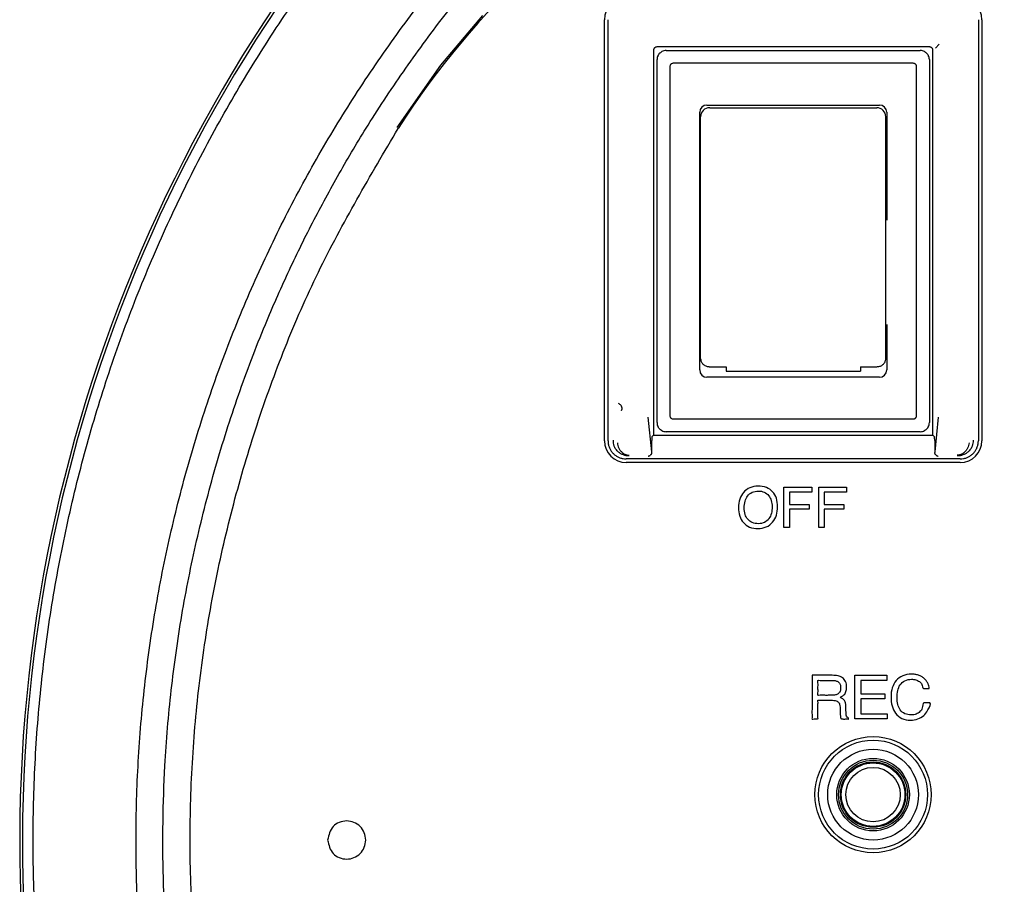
# Model space of a CAD drawing. Header units: inches. Extents: x -119 to 916, y -375 to 403.
# Tile 14 of 24: x 760 to 814, y 0 to 47. Entities that reach past the tile are written whole.
import ezdxf

# ---------------------------------------------------------------- set-up
doc = ezdxf.new("R2010")
doc.units = ezdxf.units.IN
doc.layers.add('$DDT_AUDIT_GENERATED__3C_', color=7, linetype='Continuous')

msp = doc.modelspace()

# ---------------------------------------------------------------- linework, layer by layer
at = {"layer": '$DDT_AUDIT_GENERATED__3C_', "color": 7, "linetype": 'Continuous'}
for points in [[(801.8199, 21.4359), (803.3488, 21.4359), (803.3488, 21.1655), (802.1203, 21.1655), (802.1203, 20.4951), (803.202, 20.4951), (803.202, 20.2301), (802.1203, 20.2301), (802.1203, 19.229), (801.8199, 19.229), (801.8199, 21.4359)], [(803.7346, 21.4359), (805.2643, 21.4359), (805.2643, 21.1655), (804.0351, 21.1655), (804.0351, 20.4951), (805.1175, 20.4951), (805.1175, 20.2301), (804.0351, 20.2301), (804.0351, 19.229), (803.7346, 19.229), (803.7346, 21.4359)], [(805.7287, 11.0765), (807.4829, 11.0765), (807.4829, 10.7813), (806.047, 10.7813), (806.047, 10.0495), (807.3747, 10.0495), (807.3747, 9.7708), (806.047, 9.7708), (806.047, 8.954), (807.5091, 8.954), (807.5091, 8.6688), (805.7287, 8.6688), (805.7287, 11.0765)]]:
    msp.add_lwpolyline(points, close=True, dxfattribs=at)
for points, knots in [([(801.4719, 20.3683), (801.4608, 20.2066), (801.4398, 19.9003), (801.2176, 19.4929), (800.8494, 19.2128), (800.3865, 19.1424), (799.931, 19.2076), (799.566, 19.469), (799.3545, 19.8639), (799.3014, 20.32), (799.3563, 20.779), (799.5702, 21.177), (799.9333, 21.4509), (800.3923, 21.5181), (800.844, 21.4581), (801.2185, 21.2162), (801.4427, 20.8259), (801.4617, 20.5282), (801.4719, 20.3683)], [0, 0, 0, 0, 0.4813336, 0.9121013, 1.3490682, 1.8182978, 2.2794822, 2.6977885, 3.1125642, 3.5853526, 4.0561094, 4.4789226, 4.9064449, 5.367042, 5.8349131, 6.2473307, 6.6572488, 7.1330004, 7.1330004, 7.1330004, 7.1330004]), ([(801.1681, 20.3652), (801.1605, 20.4798), (801.1463, 20.6966), (800.9951, 20.9881), (800.7387, 21.1937), (800.4018, 21.2471), (800.0593, 21.1917), (799.7938, 20.9684), (799.6555, 20.6538), (799.6207, 20.3046), (799.6555, 19.9584), (799.8022, 19.6562), (800.0772, 19.4605), (800.4152, 19.4122), (800.7616, 19.4686), (801.0112, 19.7023), (801.1486, 20.0149), (801.1613, 20.2429), (801.1681, 20.3652)], [0, 0, 0, 0, 0.3416149, 0.6459656, 0.9570346, 1.2894166, 1.6407229, 1.9662615, 2.2822938, 2.6487455, 3.0090514, 3.3150041, 3.6262, 3.9778449, 4.3184, 4.6407621, 4.9563873, 5.3211546, 5.3211546, 5.3211546, 5.3211546]), ([(803.366, 11.0765), (803.3866, 11.0765), (803.4603, 11.0765), (803.6065, 11.0765), (803.8113, 11.0765), (804.0356, 11.0765), (804.2403, 11.0766), (804.3866, 11.0763), (804.5669, 11.0773), (804.7819, 11.0604), (805.0545, 10.9557), (805.2422, 10.7282), (805.2875, 10.4465), (805.2406, 10.1869), (805.1676, 9.9772), (804.832, 9.8599), (805.0819, 9.788), (805.1642, 9.6833), (805.2191, 9.5481), (805.2235, 9.433), (805.2279, 9.3257), (805.2316, 9.2344), (805.235, 9.1431), (805.2394, 9.0509), (805.2382, 8.9672), (805.2558, 8.8689), (805.2735, 8.77), (805.3735, 8.7434), (805.3641, 8.6958), (805.3735, 8.6567), (805.2946, 8.6786), (805.2228, 8.6652), (805.1086, 8.667), (805.0288, 8.6751), (804.9509, 8.6583), (804.944, 8.7297), (804.9302, 8.7875), (804.9249, 8.8613), (804.9237, 8.9285), (804.924, 9.0042), (804.9238, 9.0709), (804.9242, 9.2059), (804.918, 9.3626), (804.8665, 9.5704), (804.6768, 9.6935), (804.5028, 9.7024), (804.3496, 9.7018), (804.2257, 9.7023), (804.0628, 9.7004), (803.8914, 9.707), (803.7836, 9.6912), (803.675, 9.7167), (803.7026, 9.6026), (803.6844, 9.4852), (803.6931, 9.2867), (803.6879, 9.0841), (803.697, 8.8852), (803.6781, 8.7687), (803.7063, 8.6551), (803.6115, 8.6774), (803.5285, 8.6631), (803.4443, 8.6767), (803.3472, 8.6553), (803.3827, 8.7915), (803.3568, 8.9388), (803.3695, 9.2116), (803.3649, 9.5248), (803.3663, 9.873), (803.3659, 10.2193), (803.366, 10.5372), (803.366, 10.7972), (803.366, 10.9706), (803.366, 11.0541), (803.366, 11.0765)], [0, 0, 0, 0, 0.0617545, 0.221016, 0.4387818, 0.6760489, 0.8938147, 1.0530762, 1.1148307, 1.4349579, 1.6955427, 1.9685165, 2.2761834, 2.5219577, 2.7438732, 2.9774797, 3.1349437, 3.2657152, 3.398509, 3.5584343, 3.6091829, 3.7208299, 3.8324769, 3.8832256, 3.9981936, 4.0809491, 4.1876112, 4.2771734, 4.3031838, 4.3291942, 4.3711141, 4.4710768, 4.5903871, 4.6903498, 4.7322696, 4.7897309, 4.8545559, 4.9270619, 5.0057598, 5.0576531, 5.1540263, 5.2059195, 5.4624848, 5.6290539, 5.8202939, 6.0883381, 6.1432553, 6.2805485, 6.4590296, 6.6375107, 6.7748039, 6.8297211, 6.8869528, 7.0345502, 7.2363671, 7.4562572, 7.6580741, 7.8056715, 7.8629032, 7.9136106, 8.0251669, 8.1367231, 8.1874305, 8.2548482, 8.4378389, 8.7075094, 9.0349664, 9.3913168, 9.7476671, 10.0751241, 10.3447946, 10.5277853, 10.595203, 10.595203, 10.595203, 10.595203]), ([(809.8276, 10.3548), (809.7999, 10.3545), (809.7208, 10.3538), (809.62, 10.3612), (809.4435, 10.3342), (809.4575, 10.5978), (809.2794, 10.7364), (809.0775, 10.8411), (808.7976, 10.8695), (808.4687, 10.8148), (808.1969, 10.5631), (808.0683, 10.2198), (808.0356, 9.8484), (808.0686, 9.4808), (808.2045, 9.1556), (808.4767, 8.9283), (808.8044, 8.8771), (809.1038, 8.9128), (809.3162, 9.0695), (809.4821, 9.2612), (809.4467, 9.5741), (809.6432, 9.5493), (809.7384, 9.5507), (809.9828, 9.5736), (809.7168, 9.115), (809.5469, 8.8576), (809.1887, 8.6385), (808.7679, 8.5852), (808.3079, 8.656), (807.9386, 8.9667), (807.7481, 9.4053), (807.698, 9.8904), (807.754, 10.3801), (807.9764, 10.8035), (808.3578, 11.0921), (808.745, 11.1526), (809.0375, 11.1326), (809.229, 11.0936), (809.4038, 11.0181), (809.5451, 10.9103), (809.6553, 10.7842), (809.7406, 10.6523), (809.8047, 10.5082), (809.8201, 10.4056), (809.8276, 10.3548)], [0, 0, 0, 0, 0.082529, 0.2357972, 0.3183262, 0.5533895, 0.7669306, 0.9847837, 1.2268868, 1.5993655, 1.9483204, 2.2805926, 2.6782331, 3.0595232, 3.3787558, 3.710822, 4.0717393, 4.3453607, 4.5930982, 4.8357087, 5.1254222, 5.2079512, 5.3612194, 5.4437484, 5.8475033, 6.2242237, 6.6006329, 7.0042254, 7.4949072, 7.9467616, 8.3853306, 8.8976034, 9.3965365, 9.8433511, 10.2945289, 10.7774887, 10.9807058, 11.1744565, 11.3605841, 11.5469735, 11.7025544, 11.8607092, 12.0173761, 12.1707644, 12.1707644, 12.1707644, 12.1707644]), ([(804.445, 9.9744), (804.5158, 9.9772), (804.6407, 9.982), (804.817, 10.0474), (804.9291, 10.2007), (804.9503, 10.3898), (804.9312, 10.5735), (804.8302, 10.7152), (804.6708, 10.7865), (804.5104, 10.7996), (804.3143, 10.7956), (804.0814, 10.8055), (803.8866, 10.776), (803.6551, 10.8313), (803.7144, 10.5954), (803.6739, 10.3857), (803.715, 10.1771), (803.6549, 9.9426), (803.8755, 9.9941), (804.0607, 9.9674), (804.2807, 9.9751), (804.4059, 9.9746), (804.445, 9.9744)], [0, 0, 0, 0, 0.2122355, 0.3745544, 0.5446966, 0.7500211, 0.9339071, 1.0869216, 1.2470964, 1.4406414, 1.5652029, 1.8392382, 2.1132734, 2.2378349, 2.3664336, 2.6493508, 2.9322679, 3.0608666, 3.1787532, 3.4381038, 3.6974544, 3.815341, 3.815341, 3.815341, 3.815341]), ([(776.68, 2.0001), (776.7456, 2.2743), (776.8769, 2.8228), (777.7382, 3.1638), (778.5504, 2.8228), (778.8945, 2.0001), (778.5505, 1.1772), (777.7382, 0.8365), (776.8768, 1.1772), (776.7456, 1.7258), (776.68, 2.0001)], [0, 0, 0, 0, 0.803658, 1.607316, 2.4108148, 3.2144069, 4.0181183, 4.8215677, 5.6251763, 6.4289536, 6.4289536, 6.4289536, 6.4289536])]:
    msp.add_open_spline(points, degree=3, knots=knots, dxfattribs=at)
at = {"color": 7, "linetype": 'Continuous'}
for p, q in [((791.9287, 24), (791.9287, 47.2)), ((792.1287, 23.9986), (792.1287, 47.2014)), ((812.5287, 47.2014), (812.5287, 23.9986)), ((812.7287, 47.2), (812.7287, 24)), ((809.829, 45.7), (794.8284, 45.7)), ((810.3751, 45.8467), (810.1625, 45.6341)), ((794.6287, 45.5003), (794.6287, 24.3)), ((795.3287, 45.5), (809.3287, 45.5)), ((810.0287, 24.3), (810.0287, 45.5003)), ((794.8287, 25), (794.8287, 45)), ((795.5287, 44.5879), (795.5287, 25.4121)), ((808.9165, 44.8), (795.7408, 44.8)), ((809.1287, 25.4121), (809.1287, 44.5879)), ((809.8287, 45), (809.8287, 25)), ((797.5787, 42.5), (807.0787, 42.5)), ((797.7287, 42.35), (806.9287, 42.35)), ((797.1787, 27.9), (797.1787, 42.1)), ((807.4787, 42.1), (807.4787, 36.1512)), ((797.2287, 29.0677), (797.2287, 30.5794)), ((807.4287, 29.0677), (807.4287, 30.5794)), ((807.4787, 30.4117), (807.4787, 27.9)), ((797.2287, 28.5207), (797.2287, 29.0677)), ((807.4287, 28.5207), (807.4287, 29.0677)), ((797.7287, 28.0794), (798.6287, 28.0794)), ((798.6287, 28.0794), (798.6287, 27.8287)), ((798.6287, 27.8287), (806.0287, 27.8287)), ((806.0287, 28.0794), (806.9287, 28.0794)), ((806.0287, 28.0794), (806.0287, 27.8287)), ((807.0787, 27.5), (797.5787, 27.5)), ((794.5343, 23.3852), (794.3342, 25.3045)), ((795.7408, 25.2), (808.9165, 25.2)), ((810.3232, 25.3045), (810.123, 23.3832)), ((809.3287, 24.5), (795.3287, 24.5)), ((794.5343, 23.3893), (794.5343, 24.0159)), ((794.6287, 24.3), (794.5443, 24.2156)), ((794.6287, 24.3), (810.0287, 24.3)), ((810.0287, 24.3), (810.1131, 24.2156)), ((810.123, 24.0159), (810.123, 23.3832)), ((794.533, 23.3575), (794.5343, 23.3852)), ((794.5343, 23.3852), (794.5343, 23.3893)), ((810.123, 23.3832), (810.1244, 23.3575)), ((811.53, 23), (793.1273, 23)), ((811.5287, 22.8), (793.1287, 22.8))]:
    msp.add_line(p, q, dxfattribs=at)
msp.add_lwpolyline([(785.2078, 47.4317), (782.9036, 44.6902), (780.4891, 41.268)], dxfattribs=at)
for radius in [3.2, 3, 2.5, 2, 1.9, 1.8, 1.75, 1.5]:
    msp.add_circle((806.7287, 4.5), radius, dxfattribs=at)
for centre, radius, start, end in [((841.8987, 2), 82.1796, 131.20182, 230.202497), ((841.8987, 2), 82.0264, 131.20182, 230.202497), ((819.2436, 16.4871), 45.9, 90, 147.40385), ((793.1287, 47.2), 1.2, 90, 180), ((811.5287, 47.2), 1.2, 0, 90), ((795.3287, 45), 0.5, 152.4576, 180), ((795.3287, 45), 0.5, 90, 117.5424), ((809.3287, 45), 0.5, 62.4576, 90), ((809.3287, 45), 0.5, 0, 27.5424), ((797.5787, 42.1), 0.4, 90, 180), ((797.7287, 41.85), 0.5, 90, 180), ((806.9287, 41.85), 0.5, 0, 90), ((807.0787, 42.1), 0.4, 0, 90), ((797.5787, 27.9), 0.4, 180, 270), ((807.0787, 27.9), 0.4, 270, 0), ((795.3287, 25), 0.5, 180, 207.5424), ((809.3287, 25), 0.5, 332.4576, 0), ((795.3287, 25), 0.5, 242.4576, 270), ((809.3287, 25), 0.5, 270, 297.5424), ((793.1287, 24), 1.2, 180, 270), ((811.5287, 24), 1.2, 270, 0)]:
    msp.add_arc(centre, radius, start, end, dxfattribs=at)
for points, knots in [([(789.7708, -60.5713), (788.6742, -59.5983), (786.4821, -57.6531), (783.2942, -54.6232), (780.3204, -51.381), (777.5434, -47.9689), (774.9411, -44.4215), (772.5292, -40.7427), (770.3234, -36.9369), (768.3273, -33.0167), (766.5448, -28.9948), (764.9815, -24.8829), (763.6428, -20.6925), (762.5321, -16.436), (761.6529, -12.1256), (761.0074, -7.7742), (760.5978, -3.3942), (760.4251, 1.0015), (760.49, 5.4001), (760.7921, 9.7888), (761.3308, 14.1548), (762.1041, 18.4854), (763.1101, 22.7679), (764.3457, 26.9898), (765.8078, 31.1388), (767.4913, 35.2031), (769.3907, 39.1711), (771.5026, 43.0298), (773.8235, 46.7666), (776.3382, 50.3767), (779.0307, 53.8559), (781.9242, 57.17), (785.0368, 60.2771), (787.1806, 62.2754), (788.253, 63.275)], [0, 0, 0, 0, 4.3983342, 8.791974, 13.1873635, 17.5865108, 21.9842064, 26.3802367, 30.7768928, 35.1741662, 39.5712095, 43.9680434, 48.3649553, 52.7619345, 57.1588884, 61.555821, 65.9527611, 70.3497091, 74.7466572, 79.1435972, 83.5405297, 87.9374833, 92.3344625, 96.7313745, 101.1282077, 105.5252502, 109.922525, 114.3191825, 118.715212, 123.1129067, 127.5120545, 131.9074443, 136.3010831, 140.6994165, 140.6994165, 140.6994165, 140.6994165]), ([(793.3978, -56.2149), (792.4056, -55.3359), (790.4224, -53.579), (787.521, -50.8313), (784.7957, -47.8801), (782.2236, -44.7467), (779.8008, -41.4752), (777.5363, -38.0555), (775.4569, -34.5039), (773.5635, -30.8211), (771.8688, -27.0304), (770.3773, -23.1344), (769.1005, -19.1541), (768.0419, -15.0961), (767.2085, -10.9803), (766.6033, -6.8169), (766.23, -2.6236), (766.09, 1.586), (766.1842, 5.7966), (766.5116, 9.992), (767.071, 14.1595), (767.8584, 18.2804), (768.8711, 22.3456), (770.102, 26.3343), (771.5475, 30.2407), (773.1962, 34.0432), (775.0438, 37.7397), (777.0773, 41.3065), (779.296, 44.7435), (781.6731, 48.0337), (784.1996, 51.1879), (786.8796, 54.1618), (789.7362, 56.9351), (791.6898, 58.7101), (792.667, 59.598)], [0, 0, 0, 0, 3.9763646, 7.9487284, 11.9820498, 16.0187052, 20.1049133, 24.1896415, 28.3171345, 32.4452144, 36.6066286, 40.7678618, 44.9540889, 49.1403897, 53.3429357, 57.545468, 61.7556361, 65.9658132, 70.1749728, 74.3841226, 78.5836011, 82.7830922, 86.9643069, 91.1454472, 95.299564, 99.4538595, 103.5727937, 107.6911447, 111.7647179, 115.839756, 119.8632143, 123.8833727, 127.840584, 131.8017491, 131.8017491, 131.8017491, 131.8017491]), ([(794.3444, -55.0786), (793.8564, -54.6588), (792.8804, -53.8193), (790.948, -52.1045), (788.6285, -49.8447), (785.9972, -46.979), (783.5104, -43.9869), (781.1247, -40.7949), (778.8686, -37.3956), (776.758, -33.7888), (774.8487, -30.0664), (773.1494, -26.2436), (771.6673, -22.3364), (770.5177, -18.7007), (769.6422, -15.3631), (768.9837, -12.3451), (768.4502, -9.3025), (768.0435, -6.2404), (767.7654, -3.1641), (767.6152, -0.0791), (767.5923, 3.0095), (767.7106, 6.4575), (768.0306, 10.2565), (768.6149, 14.3936), (769.4295, 18.4961), (770.4712, 22.547), (771.7352, 26.5293), (773.0912, 30.0926), (774.4773, 33.2519), (775.8348, 36.0265), (777.3048, 38.7432), (779.0037, 41.591), (780.963, 44.5446), (783.2033, 47.5833), (785.5851, 50.5168), (788.1254, 53.314), (790.837, 55.9394), (792.6974, 57.6287), (793.628, 58.4738)], [0, 0, 0, 0, 1.9312668, 3.8621631, 7.7499503, 11.6397655, 15.5288312, 19.4169368, 23.5890281, 27.7617045, 31.9473682, 36.1329656, 40.3055463, 44.4776967, 47.565929, 50.6540342, 53.7421959, 56.8303557, 59.9181783, 63.0060039, 66.0937745, 69.1816675, 73.3529987, 77.5247789, 81.7095929, 85.8944257, 90.0662479, 94.2375616, 97.3255425, 100.4135014, 103.5016066, 106.5894586, 110.3588469, 114.1297355, 117.9114205, 121.6901649, 125.4578344, 129.2290709, 129.2290709, 129.2290709, 129.2290709]), ([(794.8284, 45.7), (794.8153, 45.6987), (794.7894, 45.696), (794.7512, 45.687), (794.7165, 45.668), (794.6865, 45.6423), (794.6607, 45.6123), (794.6416, 45.5778), (794.6326, 45.5394), (794.63, 45.5134), (794.6287, 45.5003)], [0, 0, 0, 0, 0.03942442, 0.07809815, 0.11701633, 0.15668959, 0.1962296, 0.2350098, 0.27383625, 0.31343511, 0.31343511, 0.31343511, 0.31343511]), ([(810.0287, 45.5003), (810.0273, 45.5134), (810.0247, 45.5392), (810.0157, 45.5775), (809.9967, 45.6122), (809.971, 45.6422), (809.941, 45.668), (809.9064, 45.6871), (809.8681, 45.6961), (809.8421, 45.6987), (809.829, 45.7)], [0, 0, 0, 0, 0.03942453, 0.07809848, 0.11701669, 0.15668989, 0.19622988, 0.23501011, 0.27383657, 0.31343542, 0.31343542, 0.31343542, 0.31343542]), ([(794.8853, 45.2312), (794.8935, 45.2449), (794.9098, 45.2726), (794.9375, 45.313), (794.9704, 45.3506), (795.0086, 45.3855), (795.0516, 45.4159), (795.0823, 45.4342), (795.0975, 45.4433)], [0, 0, 0, 0, 0.04778141, 0.09646494, 0.14679593, 0.19721634, 0.25130123, 0.30444679, 0.30444679, 0.30444679, 0.30444679]), ([(809.5599, 45.4433), (809.5736, 45.4352), (809.6013, 45.4189), (809.6417, 45.3912), (809.6792, 45.3583), (809.7142, 45.3201), (809.7445, 45.2771), (809.7629, 45.2464), (809.772, 45.2312)], [0, 0, 0, 0, 0.04777982, 0.0964618, 0.14679276, 0.19721318, 0.25129859, 0.30444466, 0.30444466, 0.30444466, 0.30444466]), ([(795.7408, 44.8), (795.7213, 44.799), (795.6824, 44.797), (795.6367, 44.7806), (795.6052, 44.7609), (795.585, 44.7437), (795.5678, 44.7235), (795.5481, 44.692), (795.5317, 44.6463), (795.5297, 44.6074), (795.5287, 44.5879)], [0, 0, 0, 0, 0.0583078, 0.11660305, 0.14301718, 0.16943599, 0.1958548, 0.22226894, 0.28056419, 0.33887198, 0.33887198, 0.33887198, 0.33887198]), ([(809.1287, 44.5879), (809.1277, 44.6074), (809.1256, 44.6463), (809.1093, 44.692), (809.0896, 44.7235), (809.0723, 44.7437), (809.0522, 44.7609), (809.0207, 44.7806), (808.975, 44.797), (808.936, 44.799), (808.9165, 44.8)], [0, 0, 0, 0, 0.0583078, 0.11660305, 0.14301718, 0.16943599, 0.1958548, 0.22226894, 0.28056419, 0.33887198, 0.33887198, 0.33887198, 0.33887198]), ([(797.2287, 35.9835), (797.2287, 36.4668), (797.2287, 37.4363), (797.2287, 38.8973), (797.2287, 40.3695), (797.2287, 41.3555), (797.2287, 41.85)], [0, 0, 0, 0, 1.4496889, 2.9086135, 4.3829322, 5.8664866, 5.8664866, 5.8664866, 5.8664866]), ([(807.4287, 35.9835), (807.4287, 36.4668), (807.4287, 37.4363), (807.4287, 38.8973), (807.4287, 40.3695), (807.4287, 41.3555), (807.4287, 41.85)], [0, 0, 0, 0, 1.4496889, 2.9086135, 4.3829322, 5.8664866, 5.8664866, 5.8664866, 5.8664866]), ([(780.3881, -36.9243), (779.6128, -35.5935), (778.0632, -32.9338), (775.8997, -28.8515), (774.0711, -24.6064), (772.5415, -20.2451), (771.2718, -15.8012), (770.2795, -11.2883), (769.5808, -6.7211), (769.1748, -2.1185), (769.0606, 2.5005), (769.2373, 7.0903), (769.6986, 11.6325), (770.439, 16.1098), (771.4621, 20.5315), (772.752, 24.8839), (774.2919, 29.1542), (776.1193, 33.31), (778.2688, 37.3067), (779.8048, 39.911), (780.5734, 41.2141)], [0, 0, 0, 0, 4.6206709, 9.2345329, 13.8506476, 18.4721972, 23.0911594, 27.7077429, 32.3247907, 36.942641, 41.5598456, 46.1770098, 50.7127791, 55.2477642, 59.7823681, 64.3192326, 68.8585408, 73.3926978, 77.9247771, 82.4633072, 82.4633072, 82.4633072, 82.4633072]), ([(797.2287, 30.5794), (797.2287, 31.009), (797.2287, 31.8796), (797.2287, 33.21), (797.2287, 34.5817), (797.2287, 35.5125), (797.2287, 35.9835)], [0, 0, 0, 0, 1.2889609, 2.6117805, 3.9910304, 5.4041389, 5.4041389, 5.4041389, 5.4041389]), ([(807.4287, 30.5794), (807.4287, 31.009), (807.4287, 31.8796), (807.4287, 33.21), (807.4287, 34.5817), (807.4287, 35.5125), (807.4287, 35.9835)], [0, 0, 0, 0, 1.2889609, 2.6117805, 3.9910304, 5.4041389, 5.4041389, 5.4041389, 5.4041389]), ([(797.2287, 28.5207), (797.2315, 28.4956), (797.2371, 28.4456), (797.2549, 28.3711), (797.2907, 28.3018), (797.3401, 28.2396), (797.4003, 28.1854), (797.4693, 28.141), (797.5453, 28.1073), (797.6159, 28.0889), (797.6776, 28.0822), (797.7116, 28.0804), (797.7287, 28.0794)], [0, 0, 0, 0, 0.07572263, 0.15111608, 0.22823378, 0.30776177, 0.38810747, 0.4702262, 0.55293702, 0.63657249, 0.68760576, 0.7388828, 0.7388828, 0.7388828, 0.7388828]), ([(806.9287, 28.0794), (806.9564, 28.0818), (807.0113, 28.0865), (807.0926, 28.1011), (807.1689, 28.1305), (807.2381, 28.1715), (807.2991, 28.2216), (807.3505, 28.28), (807.3907, 28.345), (807.4148, 28.4091), (807.4245, 28.4684), (807.4273, 28.5033), (807.4287, 28.5207)], [0, 0, 0, 0, 0.08336133, 0.16551012, 0.24681126, 0.32707128, 0.405799, 0.48270512, 0.55932675, 0.63408802, 0.68650591, 0.7390015, 0.7390015, 0.7390015, 0.7390015]), ([(792.8616, 25.6734), (792.8666, 25.6777), (792.8768, 25.6863), (792.8946, 25.7068), (792.9052, 25.7426), (792.9049, 25.7888), (792.8955, 25.8387), (792.8762, 25.8893), (792.8473, 25.9396), (792.8092, 25.9854), (792.7625, 26.0234), (792.7299, 26.0458), (792.7133, 26.0572)], [0, 0, 0, 0, 0.01997035, 0.03989536, 0.08079244, 0.12804568, 0.17785238, 0.23215576, 0.28980919, 0.35125409, 0.40963896, 0.46994723, 0.46994723, 0.46994723, 0.46994723]), ([(795.5287, 25.4121), (795.5297, 25.3927), (795.5317, 25.3537), (795.5481, 25.308), (795.5678, 25.2765), (795.585, 25.2564), (795.6052, 25.2391), (795.6367, 25.2194), (795.6824, 25.2031), (795.7213, 25.201), (795.7408, 25.2)], [0, 0, 0, 0, 0.0583078, 0.11660305, 0.14301718, 0.16943599, 0.1958548, 0.22226894, 0.28056419, 0.33887198, 0.33887198, 0.33887198, 0.33887198]), ([(808.9165, 25.2), (808.936, 25.201), (808.975, 25.2031), (809.0207, 25.2194), (809.0522, 25.2391), (809.0723, 25.2564), (809.0896, 25.2765), (809.1093, 25.308), (809.1256, 25.3537), (809.1277, 25.3927), (809.1287, 25.4121)], [0, 0, 0, 0, 0.0583078, 0.11660305, 0.14301718, 0.16943599, 0.1958548, 0.22226894, 0.28056419, 0.33887198, 0.33887198, 0.33887198, 0.33887198]), ([(795.0975, 24.5567), (795.0838, 24.5648), (795.0561, 24.5812), (795.0156, 24.6088), (794.9781, 24.6418), (794.9432, 24.6799), (794.9128, 24.723), (794.8944, 24.7536), (794.8853, 24.7688)], [0, 0, 0, 0, 0.04778028, 0.0964628, 0.14679313, 0.19721284, 0.25129874, 0.30444536, 0.30444536, 0.30444536, 0.30444536]), ([(809.772, 24.7688), (809.7639, 24.7551), (809.7475, 24.7274), (809.7198, 24.687), (809.6869, 24.6494), (809.6488, 24.6145), (809.6057, 24.5842), (809.5751, 24.5658), (809.5599, 24.5567)], [0, 0, 0, 0, 0.04778064, 0.09646338, 0.14679298, 0.1972121, 0.25129806, 0.30444461, 0.30444461, 0.30444461, 0.30444461]), ([(792.1287, 23.9986), (792.1316, 23.9404), (792.1375, 23.824), (792.1769, 23.6827), (792.2213, 23.5752), (792.2617, 23.4977), (792.3087, 23.4241), (792.362, 23.3548), (792.4211, 23.2905), (792.4856, 23.2315), (792.555, 23.1785), (792.6287, 23.1317), (792.7063, 23.0915), (792.8136, 23.0475), (792.954, 23.0087), (793.0695, 23.0029), (793.1273, 23)], [0, 0, 0, 0, 0.1744697, 0.3489391, 0.4362055, 0.5234729, 0.6107193, 0.6979653, 0.7852044, 0.8724436, 0.9596898, 1.0469364, 1.1342041, 1.221471, 1.3945789, 1.5676801, 1.5676801, 1.5676801, 1.5676801]), ([(793.291, 23.1637), (793.2639, 23.1651), (793.2101, 23.1679), (793.1299, 23.1765), (793.0522, 23.1938), (792.9767, 23.2185), (792.9049, 23.2488), (792.8356, 23.2853), (792.7713, 23.3271), (792.6713, 23.4052), (792.5564, 23.5251), (792.4617, 23.6978), (792.4257, 23.8667), (792.4225, 23.9738), (792.421, 24.026)], [0, 0, 0, 0, 0.0813811, 0.1614819, 0.241861, 0.3197088, 0.3994863, 0.4753238, 0.5543661, 0.6292274, 0.8557131, 1.0473149, 1.2119158, 1.3685476, 1.3685476, 1.3685476, 1.3685476]), ([(792.6416, 23.8797), (792.6497, 23.8313), (792.6661, 23.7332), (792.7144, 23.5888), (792.8045, 23.4543), (792.907, 23.356), (793.0085, 23.2818), (793.0832, 23.2455), (793.1474, 23.2239), (793.1941, 23.2134), (793.2425, 23.2084), (793.2747, 23.2067), (793.291, 23.2058)], [0, 0, 0, 0, 0.1471259, 0.2984205, 0.4524812, 0.627943, 0.7216945, 0.8289296, 0.875223, 0.9246863, 0.9721659, 1.0211994, 1.0211994, 1.0211994, 1.0211994]), ([(794.5443, 24.2156), (794.5439, 24.2146), (794.5428, 24.2121), (794.5417, 24.2071), (794.5408, 24.1999), (794.5399, 24.1907), (794.539, 24.1796), (794.5382, 24.1672), (794.5375, 24.1536), (794.5366, 24.1342), (794.5357, 24.1084), (794.5349, 24.0775), (794.5345, 24.0464), (794.5344, 24.0261), (794.5343, 24.0159)], [0, 0, 0, 0, 0.00325187, 0.00807901, 0.01531836, 0.02499536, 0.03599857, 0.04869449, 0.06217067, 0.07699859, 0.10683364, 0.13961976, 0.16962529, 0.20033981, 0.20033981, 0.20033981, 0.20033981]), ([(810.123, 24.0159), (810.1229, 24.0261), (810.1228, 24.0464), (810.1224, 24.0775), (810.1217, 24.1084), (810.1208, 24.1342), (810.1199, 24.1536), (810.1192, 24.1672), (810.1184, 24.1796), (810.1175, 24.1907), (810.1166, 24.1999), (810.1156, 24.2071), (810.1145, 24.2121), (810.1135, 24.2146), (810.1131, 24.2156)], [0, 0, 0, 0, 0.03071452, 0.06072004, 0.09350615, 0.1233412, 0.13816912, 0.15164531, 0.1643413, 0.17534457, 0.18502148, 0.19226068, 0.19708775, 0.20033973, 0.20033973, 0.20033973, 0.20033973]), ([(812.2364, 24.026), (812.2349, 23.9739), (812.2317, 23.8669), (812.1958, 23.698), (812.1011, 23.5253), (811.9862, 23.4053), (811.8862, 23.3272), (811.8219, 23.2853), (811.7526, 23.2488), (811.6808, 23.2185), (811.6053, 23.1938), (811.5275, 23.1765), (811.4472, 23.1679), (811.3935, 23.1651), (811.3664, 23.1637)], [0, 0, 0, 0, 0.1564951, 0.3209395, 0.5126134, 0.7391909, 0.814066, 0.8931246, 0.9689777, 1.0487734, 1.1266401, 1.20704, 1.2871612, 1.3685634, 1.3685634, 1.3685634, 1.3685634]), ([(812.0157, 23.8797), (812.0077, 23.8313), (811.9913, 23.7333), (811.943, 23.589), (811.853, 23.4544), (811.7505, 23.356), (811.6488, 23.2818), (811.5741, 23.2456), (811.5098, 23.224), (811.4632, 23.2134), (811.4148, 23.2084), (811.3827, 23.2067), (811.3664, 23.2058)], [0, 0, 0, 0, 0.1469941, 0.2981506, 0.4522843, 0.6278594, 0.7217165, 0.8290602, 0.8753437, 0.9247933, 0.9722133, 1.021188, 1.021188, 1.021188, 1.021188]), ([(811.53, 23), (811.5883, 23.0029), (811.7047, 23.0088), (811.8459, 23.0482), (811.9535, 23.0926), (812.031, 23.1331), (812.1046, 23.1801), (812.1739, 23.2333), (812.2382, 23.2924), (812.2971, 23.3569), (812.3502, 23.4263), (812.397, 23.5001), (812.4372, 23.5777), (812.4811, 23.6849), (812.52, 23.8253), (812.5258, 23.9409), (812.5287, 23.9986)], [0, 0, 0, 0, 0.1744697, 0.3489391, 0.4362055, 0.5234729, 0.6107193, 0.6979653, 0.7852044, 0.8724436, 0.9596898, 1.0469364, 1.1342041, 1.221471, 1.3945789, 1.5676801, 1.5676801, 1.5676801, 1.5676801]), ([(794.533, 23.3575), (794.5312, 23.3478), (794.5278, 23.3285), (794.521, 23.3004), (794.5108, 23.2744), (794.4976, 23.25), (794.482, 23.2273), (794.4685, 23.2129), (794.46, 23.2054), (794.4583, 23.2039), (794.4574, 23.2032)], [0, 0, 0, 0, 0.02967154, 0.05865683, 0.08651109, 0.11325197, 0.14180757, 0.16883171, 0.17228319, 0.17572617, 0.17572617, 0.17572617, 0.17572617]), ([(810.1999, 23.2032), (810.1919, 23.2116), (810.1757, 23.2288), (810.1558, 23.2558), (810.1418, 23.2847), (810.1332, 23.3108), (810.128, 23.3354), (810.1256, 23.3501), (810.1244, 23.3575)], [0, 0, 0, 0, 0.03481539, 0.07102066, 0.10016394, 0.13077949, 0.15304809, 0.17555092, 0.17555092, 0.17555092, 0.17555092]), ([(794.3445, 23.1578), (794.3557, 23.159), (794.378, 23.1614), (794.4082, 23.1721), (794.435, 23.1859), (794.4499, 23.1974), (794.4574, 23.2032)], [0, 0, 0, 0, 0.03351929, 0.06703976, 0.09533243, 0.12360828, 0.12360828, 0.12360828, 0.12360828]), ([(810.1999, 23.2032), (810.2091, 23.1963), (810.2273, 23.1825), (810.2566, 23.1691), (810.2853, 23.1605), (810.3036, 23.1587), (810.3128, 23.1578)], [0, 0, 0, 0, 0.03422164, 0.06844228, 0.09603667, 0.12361013, 0.12361013, 0.12361013, 0.12361013])]:
    msp.add_open_spline(points, degree=3, knots=knots, dxfattribs=at)

doc.saveas('drawing.dxf')
